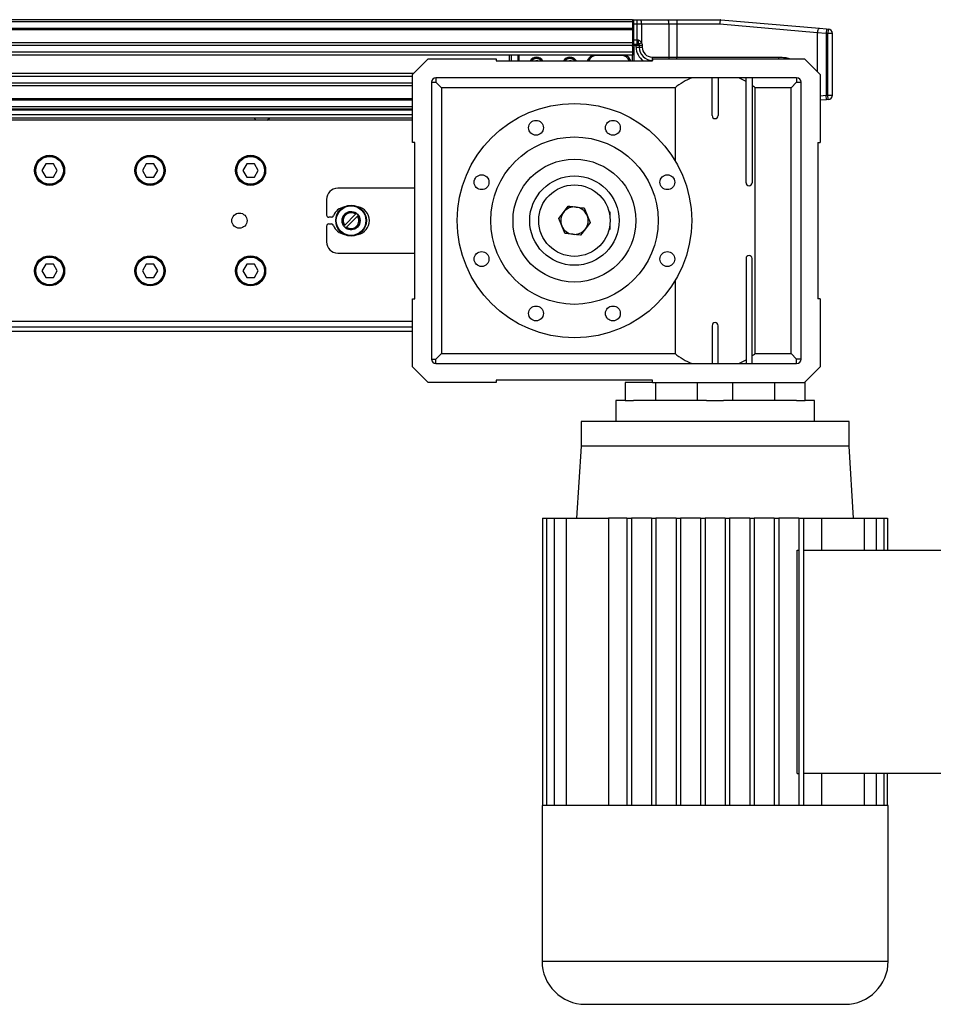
# Model space of a CAD drawing. Header units: millimetres. Extents: x 0 to 420, y 0 to 297.
# Tile 83 of 106: x 214 to 223, y 217 to 228. Entities that reach past the tile are written whole.
import ezdxf

# ---------------------------------------------------------------- set-up
doc = ezdxf.new("R2010")
doc.units = ezdxf.units.MM

msp = doc.modelspace()

# ---------------------------------------------------------------- linework, layer by layer
at = {"color": 7, "linetype": 'Continuous', "lineweight": 25}
for p, q in [((220.31478, 227.68916), (57.72217, 227.68916)), ((220.31478, 227.66593), (57.72217, 227.66593)), ((220.31478, 227.68916), (220.31478, 227.66593)), ((220.31478, 227.66593), (220.31478, 227.59625)), ((220.3264, 227.6427), (220.31478, 227.6427)), ((220.3264, 227.68916), (220.3264, 227.6427)), ((220.3264, 227.68916), (220.36028, 227.68916)), ((220.3264, 227.6427), (220.3264, 227.48011)), ((220.36028, 227.6427), (220.3264, 227.6427)), ((220.36028, 227.68916), (220.36028, 227.6427)), ((220.36028, 227.68916), (220.4037, 227.68916)), ((220.36028, 227.6427), (220.36028, 227.48011)), ((220.40852, 227.6427), (220.36028, 227.6427)), ((220.4037, 227.68916), (220.68744, 227.68916)), ((220.69226, 227.6427), (220.40852, 227.6427)), ((220.40852, 227.6427), (220.40852, 227.44999)), ((220.68744, 227.68916), (220.77942, 227.68916)), ((220.69226, 227.6427), (220.69226, 227.30009)), ((220.77588, 227.6427), (220.69226, 227.6427)), ((220.77588, 227.6427), (220.77588, 227.30009)), ((221.22182, 227.6427), (220.77588, 227.6427)), ((220.77942, 227.68916), (221.23189, 227.68916)), ((222.23687, 227.55298), (221.22182, 227.6427)), ((221.23189, 227.68916), (221.23196, 227.68916)), ((221.23196, 227.68916), (222.25944, 227.59926)), ((220.31478, 227.59625), (57.72217, 227.59625)), ((220.31478, 227.5844), (57.72217, 227.5844)), ((220.31478, 227.59625), (220.31478, 227.5844)), ((220.31478, 227.5844), (220.31478, 227.44758)), ((222.32948, 227.5465), (222.23687, 227.55298)), ((222.23687, 227.55298), (222.23687, 227.14911)), ((222.25944, 227.59926), (222.33353, 227.59278)), ((222.33353, 227.59278), (222.32948, 227.5465)), ((222.32948, 227.5465), (222.32948, 226.90271)), ((222.34688, 227.54498), (222.32948, 227.5465)), ((222.33353, 227.59278), (222.35092, 227.59126)), ((222.35092, 227.59126), (222.34688, 227.54498)), ((222.34688, 226.90423), (222.34688, 227.54498)), ((222.39333, 227.54498), (222.34688, 227.54498)), ((222.39333, 226.90423), (222.39333, 227.54498)), ((220.31478, 227.44758), (211.82511, 227.44758)), ((220.31478, 227.42064), (211.85185, 227.42064)), ((220.31478, 227.48011), (220.3264, 227.48011)), ((220.31478, 227.44758), (220.31478, 227.42204)), ((220.32721, 227.42204), (220.31478, 227.42204)), ((220.31478, 227.41081), (220.31478, 227.42204)), ((220.31478, 227.41081), (220.31478, 227.35122)), ((220.3264, 227.48011), (220.3264, 227.43365)), ((220.3264, 227.48011), (220.36028, 227.48011)), ((220.3264, 227.43365), (220.35125, 227.43365)), ((220.35206, 227.42204), (220.32721, 227.42204)), ((220.32721, 227.42204), (220.32721, 227.25945)), ((220.35125, 227.43365), (220.37285, 227.43365)), ((220.35206, 227.40462), (220.35206, 227.42204)), ((220.38447, 227.42204), (220.35206, 227.42204)), ((220.35206, 227.40462), (220.38447, 227.40462)), ((220.36028, 227.48011), (220.36028, 227.43365)), ((220.36028, 227.48011), (220.37318, 227.48011)), ((220.38447, 227.42398), (220.41569, 227.42398)), ((220.38447, 227.42204), (220.38447, 227.40462)), ((220.38447, 227.40462), (220.41569, 227.40462)), ((220.41569, 227.42398), (220.41569, 227.40462)), ((220.31478, 227.35122), (211.89215, 227.35122)), ((220.31478, 227.31984), (211.90124, 227.31984)), ((219.03727, 227.25945), (219.03727, 227.31984)), ((219.05449, 227.31984), (219.05449, 227.25945)), ((219.12723, 227.25945), (219.12723, 227.31984)), ((219.13324, 227.31984), (219.13324, 227.25945)), ((219.94314, 227.31984), (219.94314, 227.31751)), ((220.19865, 227.31751), (219.94314, 227.31751)), ((220.19865, 227.31751), (220.19865, 227.31984)), ((220.31478, 227.35122), (220.31478, 227.31984)), ((220.31478, 227.25945), (220.31478, 227.31984)), ((220.52021, 227.30009), (220.69226, 227.30009)), ((220.69226, 227.30009), (220.77588, 227.30009)), ((220.77588, 227.30009), (221.83565, 227.30009)), ((218.02687, 227.12008), (218.18947, 227.28267)), ((218.18947, 227.28267), (218.89791, 227.28267)), ((218.89791, 227.28267), (218.89791, 227.25945)), ((218.89791, 227.25945), (220.52383, 227.25945)), ((219.32511, 227.26379), (219.31082, 227.25945)), ((219.32976, 227.25945), (219.32511, 227.26379)), ((219.67352, 227.26379), (219.65923, 227.25945)), ((219.67817, 227.25945), (219.67352, 227.26379)), ((220.52383, 227.25945), (220.52383, 227.28267)), ((220.52383, 227.28267), (222.1033, 227.28267)), ((222.1033, 227.28267), (222.2659, 227.12008)), ((218.03617, 227.12937), (211.90642, 227.12937)), ((218.02687, 227.09799), (211.90642, 227.09799)), ((218.02687, 226.41164), (218.02687, 227.12008)), ((222.2659, 227.12008), (222.2659, 226.41164)), ((218.02687, 227.02857), (211.90642, 227.02857)), ((218.02687, 227.00162), (211.90642, 227.00162)), ((218.22431, 227.03878), (218.22431, 224.15857)), ((218.22431, 227.03878), (218.27076, 227.03878)), ((222.02201, 227.08524), (218.27076, 227.08524)), ((218.27076, 227.08524), (218.27076, 227.03878)), ((218.27076, 227.03878), (218.32883, 226.98072)), ((221.14285, 226.6915), (221.14285, 227.08524)), ((221.20556, 227.08524), (221.20556, 226.6915)), ((221.4959, 225.99239), (221.4959, 227.08524)), ((221.55862, 227.08524), (221.55862, 225.99239)), ((221.96394, 226.98072), (222.02201, 227.03878)), ((222.02201, 227.08524), (222.02201, 227.03878)), ((222.02201, 227.03878), (222.06846, 227.03878)), ((222.06846, 224.15857), (222.06846, 227.03878)), ((218.32883, 226.98072), (218.32883, 224.21664)), ((220.75756, 226.98072), (218.32883, 226.98072)), ((220.75756, 226.98072), (220.75756, 226.22436)), ((221.59084, 224.21664), (221.59084, 226.98072)), ((221.96394, 226.98072), (221.59084, 226.98072)), ((221.96394, 224.21664), (221.96394, 226.98072)), ((222.2659, 226.89826), (222.32948, 226.90271)), ((222.32948, 226.90271), (222.34688, 226.90423)), ((222.33353, 226.85643), (222.32948, 226.90271)), ((222.35092, 226.85795), (222.34688, 226.90423)), ((222.34688, 226.90423), (222.39333, 226.90423)), ((218.02687, 226.86481), (211.90642, 226.86481)), ((218.02687, 226.85296), (211.90642, 226.85296)), ((222.33353, 226.85643), (222.2659, 226.85051)), ((222.35092, 226.85795), (222.33353, 226.85643)), ((218.02687, 226.78328), (211.90642, 226.78328)), ((218.02687, 226.76005), (211.90642, 226.76005)), ((218.02687, 226.74844), (211.90642, 226.74844)), ((211.90642, 226.70199), (218.02687, 226.70199)), ((211.90642, 226.66714), (218.02687, 226.66714)), ((218.02687, 226.64392), (213.78785, 226.64392)), ((216.37514, 226.66714), (216.40095, 226.64392)), ((216.51709, 226.64392), (216.54289, 226.66714)), ((218.0501, 226.41164), (218.02687, 226.41164)), ((218.0501, 224.78572), (218.0501, 226.41164)), ((222.24267, 226.41164), (222.2659, 226.41164)), ((222.24267, 226.41164), (222.24267, 224.78572)), ((214.21217, 226.19098), (214.17194, 226.1213)), ((214.29263, 226.19098), (214.21217, 226.19098)), ((214.33287, 226.1213), (214.29263, 226.19098)), ((215.25741, 226.19098), (215.21718, 226.1213)), ((215.33787, 226.19098), (215.25741, 226.19098)), ((215.3781, 226.1213), (215.33787, 226.19098)), ((216.30265, 226.19098), (216.26242, 226.1213)), ((216.38311, 226.19098), (216.30265, 226.19098)), ((216.42334, 226.1213), (216.38311, 226.19098)), ((214.17194, 226.1213), (214.21217, 226.05162)), ((214.29263, 226.05162), (214.33287, 226.1213)), ((215.21718, 226.1213), (215.25741, 226.05162)), ((215.33787, 226.05162), (215.3781, 226.1213)), ((216.26242, 226.1213), (216.30265, 226.05162)), ((216.38311, 226.05162), (216.42334, 226.1213)), ((214.21217, 226.05162), (214.29263, 226.05162)), ((215.25741, 226.05162), (215.33787, 226.05162)), ((216.30265, 226.05162), (216.38311, 226.05162)), ((218.0501, 225.93548), (217.24875, 225.93548)), ((217.13262, 225.81934), (217.13262, 225.65675)), ((217.4349, 225.66517), (217.32163, 225.5519)), ((217.44322, 225.67349), (217.4349, 225.66517)), ((219.5471, 225.61921), (219.59694, 225.68499)), ((219.59694, 225.68499), (219.64677, 225.75077)), ((219.81054, 225.73024), (219.84259, 225.65419)), ((220.07071, 225.69159), (220.07786, 225.69159)), ((220.07786, 225.69159), (220.07786, 225.65726)), ((217.18359, 225.63352), (217.15584, 225.63352)), ((217.15584, 225.56384), (217.18359, 225.56384)), ((217.34134, 225.53219), (217.45461, 225.64546)), ((217.45461, 225.64546), (217.46293, 225.65378)), ((219.57915, 225.54317), (219.5471, 225.61921)), ((219.87464, 225.57814), (219.8248, 225.51236)), ((219.84259, 225.65419), (219.87464, 225.57814)), ((217.13262, 225.54061), (217.13262, 225.37802)), ((217.32163, 225.5519), (217.31331, 225.54358)), ((217.33302, 225.52387), (217.34134, 225.53219)), ((219.6112, 225.46712), (219.57915, 225.54317)), ((219.8248, 225.51236), (219.77497, 225.44658)), ((220.07786, 225.50577), (220.07071, 225.50577)), ((220.07786, 225.5401), (220.07786, 225.50577)), ((217.24875, 225.26188), (218.0501, 225.26188)), ((221.4959, 225.20497), (221.4959, 224.11212)), ((221.55862, 224.11212), (221.55862, 225.20497)), ((214.21217, 225.14574), (214.17194, 225.07606)), ((214.17194, 225.07606), (214.21217, 225.00638)), ((214.29263, 225.14574), (214.21217, 225.14574)), ((214.33287, 225.07606), (214.29263, 225.14574)), ((214.29263, 225.00638), (214.33287, 225.07606)), ((215.25741, 225.14574), (215.21718, 225.07606)), ((215.21718, 225.07606), (215.25741, 225.00638)), ((215.33787, 225.14574), (215.25741, 225.14574)), ((215.3781, 225.07606), (215.33787, 225.14574)), ((215.33787, 225.00638), (215.3781, 225.07606)), ((216.30265, 225.14574), (216.26242, 225.07606)), ((216.26242, 225.07606), (216.30265, 225.00638)), ((216.38311, 225.14574), (216.30265, 225.14574)), ((216.42334, 225.07606), (216.38311, 225.14574)), ((216.38311, 225.00638), (216.42334, 225.07606)), ((214.21217, 225.00638), (214.29263, 225.00638)), ((215.25741, 225.00638), (215.33787, 225.00638)), ((216.30265, 225.00638), (216.38311, 225.00638)), ((220.75756, 224.973), (220.75756, 224.21664)), ((218.02687, 224.07728), (218.02687, 224.78572)), ((218.02687, 224.78572), (218.0501, 224.78572)), ((222.2659, 224.78572), (222.24267, 224.78572)), ((222.2659, 224.78572), (222.2659, 224.07728)), ((213.78785, 224.55344), (218.02687, 224.55344)), ((212.90598, 224.44892), (218.02687, 224.44892)), ((212.90963, 224.49537), (218.02687, 224.49537)), ((221.14285, 224.50586), (221.14285, 224.11212)), ((221.20556, 224.11212), (221.20556, 224.50586)), ((218.22431, 224.15857), (218.27076, 224.15857)), ((218.27076, 224.15857), (218.32883, 224.21664)), ((218.27076, 224.11212), (218.27076, 224.15857)), ((218.32883, 224.21664), (220.75756, 224.21664)), ((221.59084, 224.21664), (221.96394, 224.21664)), ((222.02201, 224.15857), (221.96394, 224.21664)), ((222.02201, 224.11212), (222.02201, 224.15857)), ((222.06846, 224.15857), (222.02201, 224.15857)), ((218.18947, 223.91468), (218.02687, 224.07728)), ((218.27076, 224.11212), (222.02201, 224.11212)), ((222.1033, 223.91468), (222.2659, 224.07728)), ((220.52383, 223.93791), (218.89791, 223.93791)), ((218.89791, 223.93791), (218.89791, 223.91468)), ((220.52383, 223.91468), (220.52383, 223.93791)), ((218.89791, 223.91468), (218.18947, 223.91468)), ((220.23802, 223.91468), (220.23802, 223.72886)), ((220.52383, 223.91468), (220.23802, 223.91468)), ((220.52383, 223.91468), (222.1033, 223.91468)), ((220.55637, 223.72886), (220.55637, 223.91468)), ((220.98838, 223.91468), (220.98838, 223.72886)), ((221.36002, 223.72886), (221.36002, 223.91468)), ((221.79203, 223.91468), (221.79203, 223.72886)), ((222.11038, 223.91468), (222.1033, 223.91468)), ((222.11038, 223.72886), (222.11038, 223.91468)), ((220.14058, 223.72886), (220.14058, 223.5082)), ((220.23809, 223.72886), (220.14058, 223.72886)), ((220.23809, 223.72886), (220.3266, 223.72886)), ((221.0857, 223.72886), (220.3266, 223.72886)), ((221.0857, 223.72886), (221.26271, 223.72886)), ((222.02181, 223.72886), (221.26271, 223.72886)), ((222.02181, 223.72886), (222.11031, 223.72886)), ((222.20783, 223.72886), (222.11031, 223.72886)), ((222.20783, 223.5082), (222.20783, 223.72886)), ((219.78055, 223.5082), (219.78055, 223.2527)), ((222.56785, 223.5082), (219.78055, 223.5082)), ((222.56785, 223.2527), (222.56785, 223.5082)), ((219.78055, 223.2527), (219.7341, 222.50477)), ((221.1742, 223.2527), (219.78055, 223.2527)), ((222.56785, 223.2527), (221.1742, 223.2527)), ((222.61431, 222.50477), (222.56785, 223.2527)), ((219.38041, 222.50477), (219.38041, 219.51307)), ((219.38041, 222.50477), (219.42056, 222.50477)), ((219.42056, 222.50477), (219.42056, 219.51307)), ((219.42056, 222.50477), (219.50021, 222.50477)), ((219.50021, 222.50477), (219.50021, 219.51307)), ((219.50021, 222.50477), (219.62543, 222.50477)), ((219.62543, 222.50477), (220.06419, 222.50477)), ((219.62543, 222.50477), (219.62543, 219.51307)), ((220.25672, 222.50477), (220.06419, 222.50477)), ((220.06419, 222.50477), (220.06419, 219.51307)), ((220.25672, 222.50477), (220.25672, 219.51307)), ((220.25672, 222.50477), (220.30317, 222.50477)), ((220.30317, 222.50477), (220.30317, 219.51307)), ((220.51222, 222.50477), (220.30317, 222.50477)), ((220.51222, 222.50477), (220.51222, 219.51307)), ((220.51222, 222.50477), (220.55867, 222.50477)), ((220.55867, 222.50477), (220.55867, 219.51307)), ((220.76772, 222.50477), (220.55867, 222.50477)), ((220.76772, 222.50477), (220.81418, 222.50477)), ((220.76772, 222.50477), (220.76772, 219.51307)), ((220.81418, 222.50477), (220.81418, 219.51307)), ((221.02322, 222.50477), (220.81418, 222.50477)), ((221.02322, 222.50477), (221.06968, 222.50477)), ((221.02322, 222.50477), (221.02322, 219.51307)), ((221.06968, 222.50477), (221.06968, 219.51307)), ((221.27873, 222.50477), (221.06968, 222.50477)), ((221.27873, 222.50477), (221.32518, 222.50477)), ((221.27873, 222.50477), (221.27873, 219.51307)), ((221.32518, 222.50477), (221.32518, 219.51307)), ((221.53423, 222.50477), (221.32518, 222.50477)), ((221.53423, 222.50477), (221.58068, 222.50477)), ((221.53423, 222.50477), (221.53423, 219.51307)), ((221.58068, 222.50477), (221.58068, 219.51307)), ((221.78973, 222.50477), (221.58068, 222.50477)), ((221.78973, 222.50477), (221.83619, 222.50477)), ((221.78973, 222.50477), (221.78973, 219.51307)), ((221.83619, 222.50477), (221.83619, 219.51307)), ((222.04523, 222.50477), (221.83619, 222.50477)), ((222.04523, 222.50477), (222.09169, 222.50477)), ((222.04523, 222.50477), (222.04523, 219.51307)), ((222.09169, 222.50477), (222.09169, 219.51307)), ((222.09169, 222.50477), (222.28421, 222.50477)), ((222.28421, 222.1703), (222.28421, 222.50477)), ((222.28421, 222.50477), (222.72298, 222.50477)), ((222.72298, 222.50477), (222.72298, 222.1703)), ((222.72298, 222.50477), (222.8482, 222.50477)), ((222.8482, 222.50477), (222.8482, 222.1703)), ((222.8482, 222.50477), (222.92784, 222.50477)), ((222.92784, 222.50477), (222.92784, 222.1703)), ((222.92784, 222.50477), (222.96799, 222.50477)), ((222.96799, 222.50477), (222.96799, 222.1703)), ((222.02574, 219.84755), (222.02574, 222.1703)), ((222.02574, 222.1703), (222.04523, 222.1703)), ((222.09169, 222.1703), (224.24024, 222.1703)), ((222.02574, 219.84755), (222.04523, 219.84755)), ((224.24024, 219.84755), (222.09169, 219.84755)), ((222.28421, 219.51307), (222.28421, 219.84755)), ((222.72298, 219.84755), (222.72298, 219.51307)), ((222.8482, 219.84755), (222.8482, 219.51307)), ((222.92784, 219.84755), (222.92784, 219.51307)), ((222.96799, 219.51307), (222.96799, 219.84755)), ((219.37407, 219.51307), (219.37407, 217.89585)), ((219.38041, 219.51307), (219.37407, 219.51307)), ((219.42056, 219.51307), (219.38041, 219.51307)), ((219.50021, 219.51307), (219.42056, 219.51307)), ((219.62543, 219.51307), (219.50021, 219.51307)), ((220.25672, 219.51307), (219.62543, 219.51307)), ((220.51222, 219.51307), (220.25672, 219.51307)), ((220.76772, 219.51307), (220.51222, 219.51307)), ((221.02322, 219.51307), (220.76772, 219.51307)), ((221.32518, 219.51307), (221.02322, 219.51307)), ((221.58068, 219.51307), (221.32518, 219.51307)), ((221.83619, 219.51307), (221.58068, 219.51307)), ((222.09169, 219.51307), (221.83619, 219.51307)), ((222.72298, 219.51307), (222.09169, 219.51307)), ((222.8482, 219.51307), (222.72298, 219.51307)), ((222.92784, 219.51307), (222.8482, 219.51307)), ((222.96799, 219.51307), (222.92784, 219.51307)), ((222.97434, 219.51307), (222.96799, 219.51307)), ((222.97434, 217.89585), (222.97434, 219.51307)), ((219.37407, 217.89585), (222.97434, 217.89585)), ((219.8241, 217.44582), (222.5243, 217.44582))]:
    msp.add_line(p, q, dxfattribs=at)
at = {"color": 7, "linetype": 'Continuous', "lineweight": 25, "flags": 128}
msp.add_lwpolyline([(222.25944, 227.59926), (222.25569, 227.59865), (222.25193, 227.59621), (222.24831, 227.59204), (222.24497, 227.58629), (222.24205, 227.57921), (222.23967, 227.57108), (222.23792, 227.56221), (222.23687, 227.55298)], dxfattribs=at)
at = {"color": 7, "linetype": 'Continuous', "lineweight": 25}
for centre, radius in [((219.71087, 225.59868), 1.21944), ((219.31087, 226.56435), 0.0772), ((220.11086, 226.56435), 0.0772), ((219.71087, 225.59868), 0.87103), ((214.2524, 226.1213), 0.15679), ((215.29764, 226.1213), 0.15679), ((216.34288, 226.1213), 0.15679), ((214.2524, 226.1213), 0.15098), ((214.2524, 226.1213), 0.14401), ((215.29764, 226.1213), 0.15098), ((215.29764, 226.1213), 0.14401), ((216.34288, 226.1213), 0.15098), ((216.34288, 226.1213), 0.14401), ((219.71087, 225.59868), 0.63876), ((218.7452, 225.99867), 0.0772), ((220.67654, 225.99867), 0.0772), ((219.71087, 225.59868), 0.46455), ((219.71087, 225.59868), 0.37164), ((216.22674, 225.59868), 0.07897), ((217.38812, 225.59868), 0.16002), ((217.38812, 225.59868), 0.16001), ((217.38812, 225.59868), 0.15874), ((217.38812, 225.59868), 0.1541), ((217.38812, 225.59868), 0.09413), ((218.7452, 225.19868), 0.0772), ((220.67654, 225.19868), 0.0772), ((214.2524, 225.07606), 0.15679), ((214.2524, 225.07606), 0.15098), ((214.2524, 225.07606), 0.14401), ((215.29764, 225.07606), 0.15679), ((215.29764, 225.07606), 0.15098), ((215.29764, 225.07606), 0.14401), ((216.34288, 225.07606), 0.15679), ((216.34288, 225.07606), 0.15098), ((216.34288, 225.07606), 0.14401), ((219.31087, 224.633), 0.0772), ((220.11086, 224.633), 0.0772)]:
    msp.add_circle(centre, radius, dxfattribs=at)
for centre, radius, start, end in [((220.3264, 227.67754), 0.01161, 90, 180), ((220.29307, 227.65419), 0.11602, 354.317296, 17.540275), ((220.57681, 227.65419), 0.11602, 354.317296, 17.540275), ((220.93103, 227.65425), 0.15557, 167.033106, 184.256329), ((222.34688, 227.54498), 0.04646, 0, 85), ((220.3264, 227.42204), 0.01161, 90, 180), ((220.28498, 227.42493), 0.04233, 356.086021, 11.894554), ((220.30983, 227.42493), 0.04233, 356.086021, 11.894554), ((220.52626, 227.40462), 0.17421, 180, 236.44269), ((220.37285, 227.42204), 0.01161, 0, 90), ((220.52431, 227.2439), 0.23639, 119.327574, 126.808854), ((220.52383, 227.40462), 0.13937, 180, 270), ((220.52021, 227.40462), 0.10452, 180, 270), ((219.316, 227.2246), 0.07549, 27.486426, 152.513574), ((219.66441, 227.2246), 0.07549, 27.486426, 152.513574), ((219.94314, 227.2246), 0.10452, 114.340647, 160.528779), ((219.94314, 227.2246), 0.09291, 90, 157.975687), ((220.19865, 227.2246), 0.09291, 22.024313, 90), ((220.19865, 227.2246), 0.10452, 19.471221, 65.659353), ((220.6068, 227.29148), 0.08702, 174.317296, 197.540275), ((220.98617, 227.29956), 0.29391, 179.894955, 183.292838), ((220.37542, 227.29955), 0.40047, 357.584348, 0.077483), ((221.73604, 227.2996), 0.09962, 350.215945, 0.28317), ((219.316, 227.2246), 0.06968, 30, 150), ((219.316, 227.2246), 0.06039, 35.234418, 144.765582), ((219.66441, 227.2246), 0.06968, 30, 150), ((219.66441, 227.2246), 0.06039, 35.234418, 144.765582), ((218.27076, 227.03878), 0.04646, 90, 180), ((221.1742, 226.48132), 0.65037, 111.786789, 129.83815), ((221.1742, 226.48132), 0.65037, 60.353797, 68.213211), ((221.1742, 226.48132), 0.65037, 50.16185, 53.766921), ((222.02201, 227.03878), 0.04646, 0, 90), ((222.34688, 226.90423), 0.04646, 275, 0), ((221.1742, 226.6915), 0.03136, 180, 0), ((221.52726, 225.99239), 0.03136, 180, 0), ((217.24875, 225.81934), 0.11614, 90, 180), ((217.34166, 225.59868), 0.14517, 100.134954, 159.828729), ((217.38812, 225.59868), 0.09291, 53.626927, 216.373073), ((217.38812, 225.59868), 0.0813, 54.87089, 215.12911), ((217.38812, 225.59868), 0.09291, 36.373073, 53.626927), ((217.43457, 225.59868), 0.14517, 280.134954, 79.865046), ((219.71087, 225.59868), 0.14294, 142.852539, 202.852539), ((219.71087, 225.59868), 0.14294, 82.852539, 142.852539), ((219.71087, 225.59868), 0.14294, 22.852539, 82.852539), ((217.15584, 225.65675), 0.02323, 180, 270), ((217.15584, 225.54061), 0.02323, 90, 180), ((217.18359, 225.65675), 0.02323, 270, 339.828729), ((217.18359, 225.54061), 0.02323, 20.171271, 90), ((217.38812, 225.59868), 0.09291, 233.626927, 36.373073), ((217.38812, 225.59868), 0.0813, 234.87089, 35.12911), ((219.71087, 225.59868), 0.14294, 322.852539, 22.852539), ((217.34166, 225.59868), 0.14517, 200.171271, 259.865046), ((217.38812, 225.59868), 0.09291, 216.373073, 233.626927), ((219.71087, 225.59868), 0.14294, 202.852539, 262.852539), ((219.71087, 225.59868), 0.14294, 262.852539, 322.852539), ((217.24875, 225.37802), 0.11614, 180, 270), ((221.52726, 225.20497), 0.03136, 0, 180), ((221.1742, 224.50586), 0.03136, 0, 180), ((218.27076, 224.15857), 0.04646, 180, 270), ((221.1742, 224.71603), 0.65037, 230.16185, 248.213211), ((221.1742, 224.71603), 0.65037, 291.786789, 299.646203), ((221.1742, 224.71603), 0.65037, 306.233079, 309.83815), ((222.02201, 224.15857), 0.04646, 270, 0), ((219.8241, 217.89585), 0.45003, 180, 270), ((222.5243, 217.89585), 0.45003, 270, 360)]:
    msp.add_arc(centre, radius, start, end, dxfattribs=at)
for points, knots in [([(221.23189, 227.68916), (221.23096, 227.68864), (221.22909, 227.68762), (221.22633, 227.67962), (221.22398, 227.66785), (221.22252, 227.655), (221.22197, 227.64637), (221.22183, 227.64294), (221.22182, 227.6427)], [0, 0, 0, 0, 0.21443284, 0.42886266, 0.64338043, 0.85808798, 0.99029143, 1, 1, 1, 1]), ([(220.37285, 227.43365), (220.37289, 227.43417), (220.37295, 227.43519), (220.37305, 227.44321), (220.37313, 227.455), (220.37317, 227.46806), (220.37317, 227.47669), (220.37318, 227.48011)], [0, 0, 0, 0, 0.214797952, 0.429592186, 0.644351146, 0.85902892, 1, 1, 1, 1]), ([(220.38268, 227.43316), (220.38235, 227.43414), (220.38082, 227.43872), (220.37822, 227.4472), (220.3762, 227.45851), (220.37454, 227.46973), (220.37371, 227.47602), (220.37319, 227.48003), (220.37318, 227.48011)], [0, 0, 0, 0, 0.07546259, 0.3531735, 0.65752826, 0.78078558, 0.99586318, 1, 1, 1, 1]), ([(220.37318, 227.48011), (220.37324, 227.48008), (220.37519, 227.47908), (220.38201, 227.47555), (220.39347, 227.46856), (220.40324, 227.45885), (220.40736, 227.45194), (220.40852, 227.44999)], [0, 0, 0, 0, 0.00428341, 0.13933251, 0.48845478, 0.85554382, 1, 1, 1, 1]), ([(220.38447, 227.42398), (220.38441, 227.42503), (220.38423, 227.42833), (220.38331, 227.4312), (220.38268, 227.43316)], [0, 0, 0, 0, 0.31615634, 1, 1, 1, 1]), ([(220.40852, 227.44999), (220.41105, 227.44473), (220.41504, 227.43645), (220.41552, 227.42732), (220.41569, 227.42398)], [0, 0, 0, 0, 0.63421378, 1, 1, 1, 1]), ([(221.83565, 227.30009), (221.83975, 227.30006), (221.86009, 227.29992), (221.89616, 227.29619), (221.93027, 227.29125), (221.94613, 227.28334), (221.94748, 227.28267)], [0, 0, 0, 0, 0.10770851, 0.53468059, 0.96061669, 1, 1, 1, 1]), ([(219.64677, 225.75077), (219.65234, 225.75008), (219.67938, 225.74669), (219.70685, 225.74324), (219.72865, 225.74051)], [0, 0, 0, 0, 0.20618569, 1, 1, 1, 1]), ([(219.72865, 225.74051), (219.75466, 225.73725), (219.78211, 225.7338), (219.80911, 225.73042), (219.81054, 225.73024)], [0, 0, 0, 0, 0.9470257, 1, 1, 1, 1]), ([(219.69308, 225.45685), (219.67128, 225.45959), (219.64381, 225.46303), (219.61677, 225.46642), (219.6112, 225.46712)], [0, 0, 0, 0, 0.79381431, 1, 1, 1, 1]), ([(219.77497, 225.44658), (219.77354, 225.44676), (219.74654, 225.45015), (219.71909, 225.45359), (219.69308, 225.45685)], [0, 0, 0, 0, 0.0529743, 1, 1, 1, 1])]:
    msp.add_open_spline(points, degree=3, knots=knots, dxfattribs=at)

doc.saveas('drawing.dxf')
